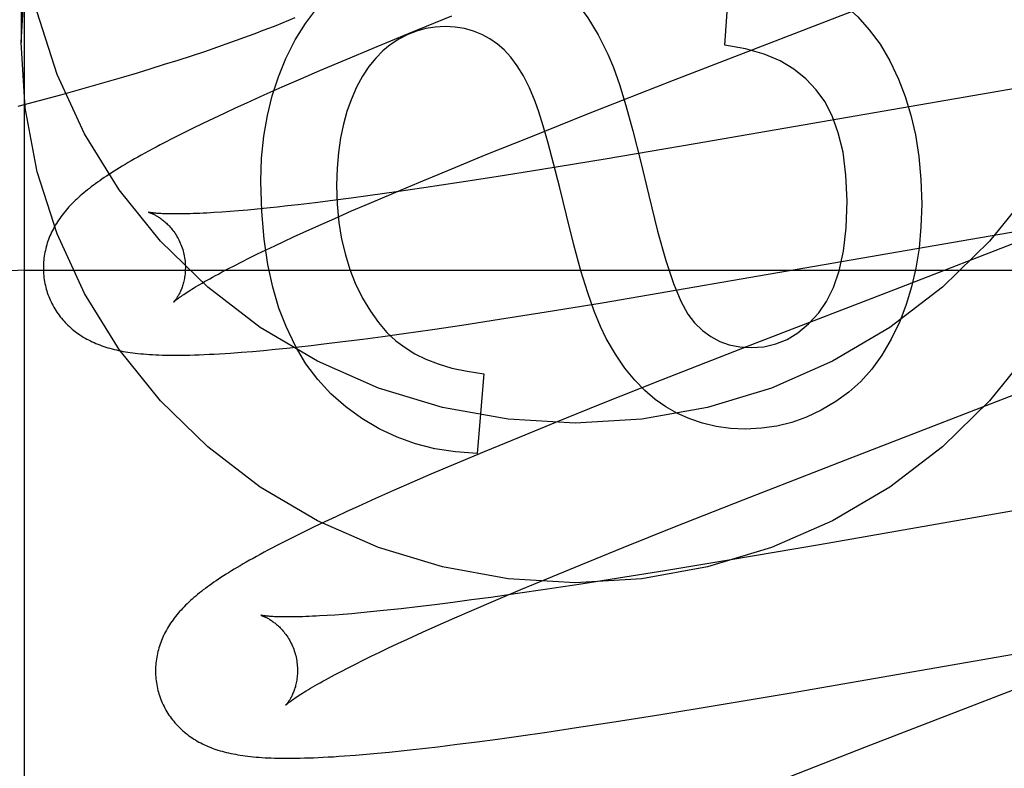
# Model space of a CAD drawing. Header units: inches. Extents: x 0 to 278, y 0 to 180.
# Tile 33 of 76: x 95.877 to 96.016, y 91.778 to 91.884. Entities that reach past the tile are written whole.
import ezdxf

# ---------------------------------------------------------------- set-up
doc = ezdxf.new("R2010")
doc.units = ezdxf.units.IN
doc.header["$LTSCALE"] = 15.310625
doc.header["$MEASUREMENT"] = 0
doc.linetypes.add('HIDDEN', pattern=[0.2, 0.1, -0.1])
doc.layers.add('DEFAULT_2', color=8, linetype='HIDDEN')

msp = doc.modelspace()

# ---------------------------------------------------------------- linework, layer by layer
at = {"layer": 'DEFAULT_2', "color": 8, "linetype": 'HIDDEN'}
for p, q in [((95.87814, 88.59938), (95.87814, 94.09988)), ((95.87764, 91.90313), (95.87764, 91.88064)), ((95.97671, 91.88024), (95.97757, 91.89165)), ((95.9695, 91.8753), (96.00395, 91.88865)), ((95.93826, 91.88433), (95.93213, 91.88183)), ((95.93213, 91.88183), (95.92719, 91.87979)), ((95.90351, 91.87938), (95.90536, 91.88002)), ((95.90536, 91.88002), (95.9072, 91.88066)), ((95.89976, 91.87815), (95.90164, 91.87876)), ((95.90164, 91.87876), (95.90351, 91.87938)), ((95.92719, 91.87979), (95.92337, 91.87819)), ((95.89595, 91.87695), (95.89786, 91.87755)), ((95.89786, 91.87755), (95.89976, 91.87815)), ((95.92337, 91.87819), (95.91967, 91.87662)), ((95.89014, 91.87522), (95.89209, 91.87579)), ((95.89209, 91.87579), (95.89403, 91.87637)), ((95.89403, 91.87637), (95.89595, 91.87695)), ((95.91967, 91.87662), (95.91698, 91.87545)), ((96.02893, 91.87613), (95.97256, 91.86635)), ((95.88621, 91.8741), (95.88818, 91.87465)), ((95.88818, 91.87465), (95.89014, 91.87522)), ((95.91437, 91.87431), (95.91183, 91.87319)), ((95.91698, 91.87545), (95.91437, 91.87431)), ((95.95754, 91.8706), (95.9695, 91.8753)), ((95.88024, 91.87246), (95.88324, 91.87327)), ((95.88324, 91.87327), (95.88621, 91.8741)), ((95.91183, 91.87319), (95.90938, 91.87208)), ((95.87722, 91.87167), (95.88024, 91.87246)), ((95.90938, 91.87208), (95.90779, 91.87135)), ((95.90624, 91.87063), (95.90472, 91.86992)), ((95.90779, 91.87135), (95.90624, 91.87063)), ((95.94917, 91.86726), (95.95754, 91.8706)), ((95.90323, 91.8692), (95.90177, 91.86849)), ((95.90472, 91.86992), (95.90323, 91.8692)), ((95.90037, 91.8678), (95.89905, 91.86714)), ((95.90177, 91.86849), (95.90037, 91.8678)), ((95.89905, 91.86714), (95.89781, 91.8665)), ((95.94313, 91.86482), (95.94917, 91.86726)), ((95.97256, 91.86635), (95.95989, 91.8642)), ((95.93828, 91.86284), (95.94313, 91.86482)), ((95.95989, 91.8642), (95.95097, 91.86273)), ((95.93363, 91.86091), (95.93828, 91.86284)), ((95.95097, 91.86273), (95.94452, 91.86169)), ((95.93007, 91.85941), (95.93363, 91.86091)), ((95.93933, 91.86089), (95.93433, 91.86013)), ((95.94452, 91.86169), (95.93933, 91.86089)), ((95.92679, 91.85905), (95.92412, 91.85869)), ((95.92665, 91.85795), (95.93007, 91.85941)), ((95.93049, 91.85957), (95.92679, 91.85905)), ((95.93433, 91.86013), (95.93049, 91.85957)), ((95.91668, 91.85776), (95.91515, 91.85759)), ((95.91906, 91.85805), (95.91668, 91.85776)), ((95.92154, 91.85836), (95.91906, 91.85805)), ((95.92412, 91.85869), (95.92154, 91.85836)), ((95.92419, 91.85688), (95.92665, 91.85795)), ((95.90591, 91.85673), (95.90482, 91.85665)), ((95.90707, 91.85681), (95.90591, 91.85673)), ((95.90828, 91.85691), (95.90707, 91.85681)), ((95.90955, 91.85702), (95.90828, 91.85691)), ((95.91087, 91.85714), (95.90955, 91.85702)), ((95.91225, 91.85728), (95.91087, 91.85714)), ((95.91368, 91.85743), (95.91225, 91.85728)), ((95.91515, 91.85759), (95.91368, 91.85743)), ((95.92182, 91.85584), (95.92419, 91.85688)), ((95.91955, 91.85483), (95.92182, 91.85584)), ((95.95945, 91.84395), (96.03084, 91.85627)), ((95.916, 91.85322), (95.91738, 91.85385)), ((95.91738, 91.85385), (95.91955, 91.85483)), ((95.91337, 91.85199), (95.91466, 91.8526)), ((95.91466, 91.8526), (95.916, 91.85322)), ((95.90982, 91.85027), (95.91095, 91.85083)), ((95.91095, 91.85083), (95.91214, 91.8514)), ((95.91214, 91.8514), (95.91337, 91.85199)), ((95.90773, 91.84921), (95.90875, 91.84973)), ((95.90875, 91.84973), (95.90982, 91.85027)), ((95.87814, 91.84856), (96.37814, 91.84856)), ((95.90586, 91.84824), (95.90676, 91.84871)), ((95.90676, 91.84871), (95.90773, 91.84921)), ((95.95156, 91.84266), (95.95945, 91.84395)), ((95.94499, 91.84162), (95.95156, 91.84266)), ((95.93968, 91.84081), (95.94499, 91.84162)), ((95.93153, 91.83962), (95.93555, 91.84019)), ((95.93555, 91.84019), (95.93968, 91.84081)), ((95.92025, 91.83814), (95.92296, 91.83847)), ((95.92296, 91.83847), (95.92574, 91.83883)), ((95.92574, 91.83883), (95.9286, 91.83921)), ((95.9286, 91.83921), (95.93153, 91.83962)), ((95.90867, 91.83697), (95.91022, 91.8371)), ((95.91022, 91.8371), (95.9118, 91.83724)), ((95.9118, 91.83724), (95.91341, 91.83739)), ((95.91341, 91.83739), (95.91507, 91.83756)), ((95.91507, 91.83756), (95.91676, 91.83774)), ((95.91676, 91.83774), (95.91849, 91.83794)), ((95.91849, 91.83794), (95.92025, 91.83814)), ((95.9811, 91.83824), (95.96778, 91.83302)), ((96.015, 91.83002), (96.03434, 91.83755)), ((95.94282, 91.83395), (95.94184, 91.82271)), ((95.96778, 91.83302), (95.95915, 91.82959)), ((95.99375, 91.8218), (96.015, 91.83002)), ((95.95915, 91.82959), (95.95287, 91.82706)), ((95.95287, 91.82706), (95.94778, 91.82498)), ((95.94778, 91.82498), (95.94286, 91.82295)), ((95.94286, 91.82295), (95.93905, 91.82135)), ((95.97933, 91.81617), (95.99375, 91.8218)), ((95.93905, 91.82135), (95.93536, 91.81978)), ((95.93536, 91.81978), (95.93267, 91.81862)), ((95.93006, 91.81748), (95.92753, 91.81635)), ((95.93267, 91.81862), (95.93006, 91.81748)), ((95.92753, 91.81635), (95.92509, 91.81525)), ((95.96966, 91.81235), (95.97933, 91.81617)), ((96.03215, 91.81719), (95.99007, 91.80985)), ((95.92509, 91.81525), (95.92351, 91.81453)), ((95.92195, 91.8138), (95.92043, 91.81309)), ((95.92351, 91.81453), (95.92195, 91.8138)), ((95.91893, 91.81237), (95.91748, 91.81167)), ((95.92043, 91.81309), (95.91893, 91.81237)), ((95.96242, 91.80945), (95.96966, 91.81235)), ((95.9161, 91.81098), (95.91479, 91.81032)), ((95.91748, 91.81167), (95.9161, 91.81098)), ((95.91479, 91.81032), (95.91355, 91.80968)), ((95.95646, 91.80703), (95.96242, 91.80945)), ((95.99007, 91.80985), (95.97729, 91.80768)), ((95.95169, 91.80506), (95.95646, 91.80703)), ((95.97729, 91.80768), (95.9683, 91.80618)), ((95.94803, 91.80353), (95.95169, 91.80506)), ((95.96177, 91.80513), (95.95652, 91.80431)), ((95.9683, 91.80618), (95.96177, 91.80513)), ((95.95652, 91.80431), (95.95145, 91.80354)), ((95.94378, 91.80243), (95.94106, 91.80206)), ((95.94754, 91.80296), (95.94378, 91.80243)), ((95.9445, 91.80204), (95.94803, 91.80353)), ((95.95145, 91.80354), (95.94754, 91.80296)), ((95.93114, 91.80082), (95.92965, 91.80066)), ((95.93347, 91.80109), (95.93114, 91.80082)), ((95.9359, 91.80139), (95.93347, 91.80109)), ((95.93843, 91.80171), (95.9359, 91.80139)), ((95.94106, 91.80206), (95.93843, 91.80171)), ((95.94113, 91.80059), (95.9445, 91.80204)), ((95.92183, 91.79994), (95.92072, 91.79987)), ((95.92299, 91.80003), (95.92183, 91.79994)), ((95.92421, 91.80013), (95.92299, 91.80003)), ((95.92549, 91.80024), (95.92421, 91.80013)), ((95.92683, 91.80037), (95.92549, 91.80024)), ((95.92821, 91.80051), (95.92683, 91.80037)), ((95.92965, 91.80066), (95.92821, 91.80051)), ((95.93639, 91.79851), (95.93871, 91.79954)), ((95.93871, 91.79954), (95.94113, 91.80059)), ((95.93416, 91.79751), (95.93639, 91.79851)), ((95.98607, 91.78897), (96.03838, 91.79807)), ((95.93205, 91.79654), (95.93416, 91.79751)), ((95.92815, 91.79471), (95.9294, 91.79531)), ((95.9294, 91.79531), (95.9307, 91.79592)), ((95.9307, 91.79592), (95.93205, 91.79654)), ((95.9258, 91.79357), (95.92695, 91.79413)), ((95.92695, 91.79413), (95.92815, 91.79471)), ((96.03209, 91.79508), (95.99665, 91.78135)), ((95.9227, 91.792), (95.92368, 91.79251)), ((95.92368, 91.79251), (95.92471, 91.79303)), ((95.92471, 91.79303), (95.9258, 91.79357)), ((95.92179, 91.79152), (95.9227, 91.792)), ((95.97564, 91.78722), (95.98607, 91.78897)), ((95.96773, 91.78593), (95.97564, 91.78722)), ((95.96115, 91.78489), (95.96773, 91.78593)), ((95.95583, 91.78407), (95.96115, 91.78489)), ((95.94472, 91.78247), (95.94766, 91.78287)), ((95.94766, 91.78287), (95.95169, 91.78345)), ((95.95169, 91.78345), (95.95583, 91.78407)), ((95.93634, 91.78139), (95.93906, 91.78172)), ((95.93906, 91.78172), (95.94185, 91.78208)), ((95.94185, 91.78208), (95.94472, 91.78247)), ((95.92471, 91.7802), (95.92627, 91.78033)), ((95.92627, 91.78033), (95.92785, 91.78047)), ((95.92785, 91.78047), (95.92948, 91.78063)), ((95.92948, 91.78063), (95.93114, 91.7808)), ((95.93114, 91.7808), (95.93284, 91.78098)), ((95.93284, 91.78098), (95.93458, 91.78118)), ((95.93458, 91.78118), (95.93634, 91.78139)), ((95.99665, 91.78135), (95.98337, 91.77614))]:
    msp.add_line(p, q, dxfattribs=at)
for points in [[(95.87764, 91.88064), (95.87822, 91.88989)], [(95.91491, 91.87838), (95.91623, 91.88098), (95.91767, 91.88331), (95.91924, 91.88536), (95.92094, 91.88717), (95.92279, 91.8888), (95.92479, 91.89022)], [(95.95109, 91.89059), (95.95275, 91.88936), (95.95435, 91.88787), (95.95592, 91.88612), (95.95743, 91.88408), (95.95888, 91.88169), (95.96026, 91.87898)], [(95.99174, 91.88721), (95.99366, 91.88582), (95.99544, 91.88422), (95.99707, 91.88242), (95.99858, 91.88038), (95.99995, 91.87805), (96.0012, 91.87545)], [(96.03137, 91.88491), (96.02857, 91.87613), (96.02471, 91.86774), (96.01983, 91.85988), (96.01402, 91.85263), (96.00736, 91.84614), (95.99995, 91.84046), (95.99189, 91.83571), (95.9833, 91.83193), (95.97431, 91.8292), (95.96504, 91.82753), (95.95564, 91.82699), (95.94624, 91.82753), (95.93698, 91.8292), (95.92798, 91.83193), (95.9194, 91.83571), (95.91133, 91.84046), (95.90392, 91.84614), (95.89726, 91.85263), (95.89145, 91.85988), (95.88658, 91.86774), (95.88272, 91.87613), (95.87991, 91.88491)], [(95.9072, 91.88066), (95.90812, 91.88099), (95.90903, 91.88132), (95.90994, 91.88166), (95.91085, 91.882), (95.91175, 91.88234), (95.91265, 91.88269), (95.91355, 91.88304), (95.91444, 91.8834), (95.91533, 91.88376), (95.91622, 91.88413)], [(95.93736, 91.88288), (95.93596, 91.8828), (95.93462, 91.88259), (95.93334, 91.88224), (95.93209, 91.88175), (95.93085, 91.8811), (95.92962, 91.8803)], [(95.94471, 91.8804), (95.94363, 91.88115), (95.9425, 91.88177), (95.94133, 91.88224), (95.94009, 91.88259), (95.93876, 91.8828), (95.93736, 91.88288)], [(96.01983, 91.83738), (96.01402, 91.83014), (96.00736, 91.82364), (95.99995, 91.81797), (95.99189, 91.81322), (95.9833, 91.80944), (95.97431, 91.80671), (95.96504, 91.80504), (95.95564, 91.80449), (95.94624, 91.80504), (95.93698, 91.80671), (95.92798, 91.80944), (95.9194, 91.81322), (95.91133, 91.81797), (95.90392, 91.82364), (95.89726, 91.83014), (95.89145, 91.83738), (95.88658, 91.84525), (95.88272, 91.85364), (95.87991, 91.86242), (95.87822, 91.8714), (95.87764, 91.88064)], [(95.92962, 91.8803), (95.92858, 91.87945), (95.92758, 91.87843), (95.92662, 91.87726), (95.92572, 91.8759), (95.92489, 91.87433), (95.92411, 91.87256)], [(95.95004, 91.87231), (95.94922, 91.87423), (95.94837, 91.87592), (95.94748, 91.87735), (95.94658, 91.87857), (95.94565, 91.87959), (95.94471, 91.8804)], [(95.98958, 91.87396), (95.98813, 91.87552), (95.98643, 91.87688), (95.9845, 91.87805), (95.98227, 91.879), (95.97966, 91.87973), (95.97671, 91.88024)], [(95.96026, 91.87898), (95.96105, 91.87712), (95.96189, 91.8747), (95.96281, 91.87175), (95.9638, 91.86819), (95.96487, 91.86395), (95.96603, 91.85906)], [(95.91139, 91.86108), (95.9115, 91.86432), (95.91181, 91.86741), (95.91232, 91.87034), (95.91301, 91.87313), (95.91387, 91.87581), (95.91491, 91.87838)], [(96.0012, 91.87545), (96.00214, 91.87302), (96.00292, 91.8704), (96.00357, 91.8676), (96.00405, 91.86457), (96.00434, 91.86132), (96.00446, 91.85783)], [(95.99396, 91.85832), (95.99379, 91.86195), (95.99338, 91.86516), (95.99271, 91.86791), (95.99183, 91.87027), (95.99079, 91.87229), (95.98958, 91.87396)], [(95.92411, 91.87256), (95.92352, 91.87089), (95.92302, 91.8691), (95.92262, 91.86717), (95.92232, 91.86511), (95.92214, 91.8629), (95.92207, 91.86053)], [(95.95442, 91.85629), (95.95348, 91.86016), (95.95262, 91.86355), (95.95185, 91.86646), (95.95116, 91.86889), (95.95056, 91.87084), (95.95004, 91.87231)], [(95.89781, 91.8665), (95.89722, 91.86619), (95.89665, 91.86589), (95.8961, 91.86559), (95.89557, 91.86531), (95.89505, 91.86502), (95.89456, 91.86475), (95.89408, 91.86448), (95.89361, 91.86421), (95.89316, 91.86395), (95.89272, 91.8637), (95.8923, 91.86345), (95.89189, 91.86321), (95.8915, 91.86296), (95.89111, 91.86273), (95.89074, 91.86249), (95.89038, 91.86226), (95.89003, 91.86203), (95.88969, 91.86181), (95.88935, 91.86159), (95.88903, 91.86136), (95.88872, 91.86115), (95.88841, 91.86093), (95.88811, 91.86071), (95.88782, 91.8605), (95.88753, 91.86028), (95.88726, 91.86007), (95.88699, 91.85986), (95.88672, 91.85964), (95.88646, 91.85943), (95.88621, 91.85921)], [(95.91495, 91.84058), (95.91394, 91.8432), (95.91309, 91.84613), (95.91238, 91.84935), (95.91185, 91.8529), (95.91152, 91.85681), (95.91139, 91.86108)], [(95.92207, 91.86053), (95.92216, 91.85782), (95.92239, 91.85528), (95.92278, 91.85292), (95.9233, 91.85071), (95.92394, 91.84864), (95.9247, 91.84671)], [(95.88621, 91.85921), (95.88596, 91.859), (95.88572, 91.85878), (95.88549, 91.85856), (95.88526, 91.85835), (95.88503, 91.85813), (95.88481, 91.85791), (95.8846, 91.85768), (95.88439, 91.85746), (95.88418, 91.85723), (95.88399, 91.857), (95.88379, 91.85677), (95.88361, 91.85654), (95.88343, 91.85631), (95.88325, 91.85608), (95.88308, 91.85584), (95.88292, 91.8556), (95.88276, 91.85536), (95.88261, 91.85512), (95.88246, 91.85487), (95.88232, 91.85463), (95.88219, 91.85438), (95.88206, 91.85413), (95.88194, 91.85388), (95.88182, 91.85363), (95.88171, 91.85338), (95.88161, 91.85313), (95.88151, 91.85287), (95.88142, 91.85262), (95.88134, 91.85237), (95.88126, 91.85211), (95.88119, 91.85185), (95.88112, 91.85159), (95.88106, 91.85132), (95.881, 91.85106), (95.88095, 91.85079), (95.88091, 91.85052), (95.88087, 91.85025), (95.88084, 91.84997), (95.88082, 91.8497), (95.8808, 91.84942), (95.88079, 91.84915), (95.88078, 91.84887), (95.88079, 91.84859), (95.8808, 91.84831), (95.88081, 91.84804), (95.88084, 91.84776), (95.88087, 91.84748), (95.88091, 91.8472), (95.88095, 91.84693), (95.881, 91.84665), (95.88106, 91.84638), (95.88113, 91.84611), (95.88119, 91.84587)], [(95.96603, 91.85906), (95.96726, 91.85406), (95.96843, 91.84991), (95.96952, 91.84667), (95.97056, 91.84419), (95.97154, 91.84232), (95.97246, 91.84112)], [(95.98997, 91.84254), (95.99107, 91.84412), (95.99202, 91.84609), (95.99282, 91.84843), (95.99343, 91.85122), (95.9938, 91.85452), (95.99396, 91.85832)], [(96.00446, 91.85783), (96.00435, 91.85465), (96.00408, 91.85165), (96.00363, 91.84884), (96.00302, 91.84619), (96.00227, 91.84368), (96.00137, 91.84132)], [(95.89562, 91.8567), (95.8956, 91.8567), (95.8956, 91.8567), (95.8956, 91.8567), (95.89562, 91.8567), (95.89564, 91.85669), (95.89567, 91.85668), (95.89571, 91.85667), (95.89575, 91.85665), (95.8958, 91.85664), (95.89586, 91.85662), (95.89592, 91.85659), (95.89599, 91.85656), (95.89606, 91.85653), (95.89614, 91.8565), (95.89622, 91.85646), (95.8963, 91.85642), (95.89639, 91.85638), (95.89649, 91.85633), (95.89658, 91.85628), (95.89668, 91.85622), (95.89679, 91.85616), (95.8969, 91.8561), (95.89701, 91.85603), (95.89712, 91.85595), (95.89723, 91.85587), (95.89735, 91.85579), (95.89747, 91.8557), (95.89759, 91.8556), (95.89772, 91.8555), (95.89785, 91.8554), (95.89797, 91.85528), (95.8981, 91.85516), (95.89823, 91.85504), (95.89836, 91.85491), (95.89849, 91.85477), (95.89863, 91.85462), (95.89876, 91.85447), (95.89889, 91.85431), (95.89902, 91.85415), (95.89914, 91.85397), (95.89927, 91.85379), (95.89939, 91.85361), (95.89952, 91.85341), (95.89963, 91.85321), (95.89975, 91.85301), (95.89986, 91.8528), (95.89996, 91.85258), (95.90006, 91.85236), (95.90015, 91.85214), (95.90024, 91.85191), (95.90032, 91.85167), (95.9004, 91.85144), (95.90046, 91.85123)], [(95.90482, 91.85665), (95.90378, 91.85659), (95.90328, 91.85657), (95.9028, 91.85655), (95.90234, 91.85653), (95.90189, 91.85651), (95.90146, 91.85649), (95.90104, 91.85648), (95.90064, 91.85647), (95.90025, 91.85647), (95.89988, 91.85646), (95.89952, 91.85646), (95.89918, 91.85646), (95.89887, 91.85647), (95.89856, 91.85647), (95.89828, 91.85648), (95.89801, 91.85648), (95.89777, 91.85649), (95.89754, 91.8565), (95.89732, 91.85651), (95.89712, 91.85653), (95.89694, 91.85654), (95.89677, 91.85655), (95.89661, 91.85657), (95.89647, 91.85658), (95.89634, 91.85659), (95.89622, 91.8566), (95.89611, 91.85662), (95.89602, 91.85663), (95.89593, 91.85664), (95.89585, 91.85665), (95.89579, 91.85666), (95.89573, 91.85667), (95.89569, 91.85668), (95.89565, 91.85669), (95.89562, 91.85669), (95.89562, 91.8567)], [(95.96004, 91.8389), (95.95921, 91.84061), (95.95834, 91.84278), (95.95743, 91.84537), (95.95647, 91.84847), (95.95547, 91.85211), (95.95442, 91.85629)], [(96.01874, 91.85282), (96.00131, 91.84607), (95.9811, 91.83824)], [(95.90046, 91.85123), (95.90052, 91.85102), (95.90057, 91.85078), (95.90062, 91.85054), (95.90067, 91.85029), (95.9007, 91.85005), (95.90073, 91.84981), (95.90075, 91.84957), (95.90077, 91.84934), (95.90078, 91.8491), (95.90078, 91.84887), (95.90077, 91.84864), (95.90076, 91.84842), (95.90075, 91.8482), (95.90073, 91.84799), (95.9007, 91.84778), (95.90067, 91.84757), (95.90064, 91.84738), (95.9006, 91.84718), (95.90056, 91.847), (95.90052, 91.84682), (95.90047, 91.84664), (95.90042, 91.84647), (95.90037, 91.84631), (95.90032, 91.84616), (95.90026, 91.84601), (95.90021, 91.84586), (95.90015, 91.84572), (95.90009, 91.84559), (95.90003, 91.84546), (95.89998, 91.84534), (95.89992, 91.84522), (95.89986, 91.84511), (95.8998, 91.84501), (95.89974, 91.84491), (95.89969, 91.84481), (95.89963, 91.84472), (95.89958, 91.84464), (95.89953, 91.84456), (95.89948, 91.84448), (95.89943, 91.84441), (95.89938, 91.84435), (95.89934, 91.84429), (95.8993, 91.84424), (95.89926, 91.8442), (95.89922, 91.84415), (95.89919, 91.84412), (95.89917, 91.84409), (95.89915, 91.84407), (95.89913, 91.84405), (95.89912, 91.84404), (95.89912, 91.84403)], [(95.89912, 91.84403), (95.89912, 91.84404), (95.89914, 91.84406), (95.89916, 91.84408), (95.89919, 91.8441), (95.89923, 91.84414), (95.89928, 91.84418), (95.89934, 91.84423), (95.89941, 91.84429), (95.89949, 91.84435), (95.89958, 91.84442), (95.89968, 91.8445), (95.89979, 91.84458), (95.89992, 91.84468), (95.90006, 91.84478), (95.90021, 91.84488), (95.90038, 91.845), (95.90056, 91.84512), (95.90075, 91.84525), (95.90096, 91.84539), (95.90118, 91.84553), (95.90142, 91.84569), (95.90167, 91.84584), (95.90194, 91.84601), (95.90222, 91.84618), (95.90251, 91.84636), (95.90283, 91.84654), (95.90315, 91.84673), (95.90349, 91.84693), (95.90385, 91.84713), (95.90422, 91.84734), (95.90461, 91.84756), (95.90501, 91.84778), (95.90543, 91.848), (95.90586, 91.84824)], [(95.9247, 91.84671), (95.92573, 91.8446), (95.92682, 91.84274), (95.92796, 91.84115), (95.92916, 91.83978), (95.93041, 91.8386), (95.93171, 91.83763)], [(95.88119, 91.84587), (95.88126, 91.84565), (95.88134, 91.84538), (95.88143, 91.84512), (95.88153, 91.84485), (95.88163, 91.84459), (95.88174, 91.84434), (95.88186, 91.84409), (95.88198, 91.84384), (95.88211, 91.84359), (95.88224, 91.84335), (95.88238, 91.84311), (95.88253, 91.84287), (95.88268, 91.84264), (95.88284, 91.84242), (95.883, 91.84219), (95.88316, 91.84198), (95.88333, 91.84176), (95.88351, 91.84155), (95.88369, 91.84135), (95.88387, 91.84115), (95.88406, 91.84096), (95.88425, 91.84077), (95.88445, 91.84058), (95.88465, 91.8404), (95.88485, 91.84023), (95.88506, 91.84006), (95.88527, 91.83989), (95.88549, 91.83973), (95.88571, 91.83957), (95.88594, 91.83942), (95.88617, 91.83927), (95.88641, 91.83912), (95.88665, 91.83898), (95.8869, 91.83884), (95.88715, 91.8387), (95.8874, 91.83857), (95.88766, 91.83845), (95.88792, 91.83833), (95.88819, 91.83821), (95.88846, 91.8381), (95.88873, 91.838), (95.88901, 91.83789), (95.88929, 91.8378), (95.88957, 91.8377), (95.88986, 91.83761), (95.89016, 91.83753), (95.89045, 91.83745), (95.89076, 91.83737), (95.89106, 91.8373), (95.89138, 91.83723), (95.89169, 91.83716), (95.89202, 91.8371), (95.89235, 91.83704), (95.89268, 91.83699), (95.89302, 91.83694), (95.89337, 91.83689), (95.89373, 91.83684), (95.8941, 91.8368), (95.89449, 91.83676), (95.89488, 91.83673), (95.89529, 91.83669), (95.89571, 91.83666), (95.89615, 91.83664), (95.8966, 91.83661), (95.89706, 91.83659), (95.89754, 91.83658), (95.89804, 91.83657), (95.89855, 91.83656), (95.89908, 91.83655), (95.89963, 91.83655), (95.90019, 91.83656), (95.90079, 91.83657), (95.9014, 91.83658), (95.90204, 91.8366), (95.90271, 91.83662), (95.9034, 91.83665), (95.90412, 91.83668), (95.90485, 91.83672), (95.9056, 91.83676), (95.90636, 91.83681), (95.90713, 91.83686), (95.90867, 91.83697)], [(95.98045, 91.83763), (95.98224, 91.83776), (95.98393, 91.83815), (95.98551, 91.83879), (95.98703, 91.83971), (95.98852, 91.84097), (95.98997, 91.84254)], [(95.97246, 91.84112), (95.97358, 91.84004), (95.97477, 91.83917), (95.97601, 91.8385), (95.97735, 91.83803), (95.97884, 91.83774), (95.98045, 91.83763)], [(96.00137, 91.84132), (96.00017, 91.8388), (95.99886, 91.83654), (95.99742, 91.83459), (95.99587, 91.83287), (95.99418, 91.83134), (95.99236, 91.83002)], [(95.92563, 91.82762), (95.92335, 91.82928), (95.92127, 91.83113), (95.91942, 91.83313), (95.91776, 91.83535), (95.91627, 91.83784), (95.91495, 91.84058)], [(95.96842, 91.82928), (95.96693, 91.83031), (95.96548, 91.83156), (95.96405, 91.83302), (95.96266, 91.83472), (95.96132, 91.83668), (95.96004, 91.8389)], [(95.93171, 91.83763), (95.93309, 91.83677), (95.93464, 91.83601), (95.93638, 91.83533), (95.93831, 91.83475), (95.94046, 91.83429), (95.94282, 91.83395)], [(95.99236, 91.83002), (95.99031, 91.82881), (95.98824, 91.82783), (95.98617, 91.82709), (95.98407, 91.82657), (95.98189, 91.82626), (95.97966, 91.82615)], [(95.97966, 91.82615), (95.97752, 91.82625), (95.97549, 91.82652), (95.9736, 91.82696), (95.97181, 91.82757), (95.97008, 91.82834), (95.96842, 91.82928)], [(95.94184, 91.82271), (95.93881, 91.82292), (95.93592, 91.82337), (95.9332, 91.82406), (95.9306, 91.825), (95.92807, 91.82619), (95.92563, 91.82762)], [(95.91355, 91.80968), (95.91297, 91.80937), (95.9124, 91.80907), (95.91185, 91.80878), (95.91131, 91.80849), (95.9108, 91.80821), (95.9103, 91.80793), (95.90982, 91.80766), (95.90936, 91.8074), (95.90891, 91.80714), (95.90848, 91.80689), (95.90806, 91.80664), (95.90765, 91.80639), (95.90725, 91.80615), (95.90687, 91.80591), (95.9065, 91.80568), (95.90614, 91.80545), (95.90579, 91.80522), (95.90545, 91.805), (95.90512, 91.80478), (95.9048, 91.80456), (95.90448, 91.80434), (95.90418, 91.80412), (95.90388, 91.8039), (95.90359, 91.80369), (95.9033, 91.80348), (95.90303, 91.80326), (95.90276, 91.80305), (95.90249, 91.80283), (95.90224, 91.80262), (95.90198, 91.80241)], [(95.90198, 91.80241), (95.90174, 91.80219), (95.9015, 91.80198), (95.90126, 91.80176), (95.90103, 91.80154), (95.90081, 91.80132), (95.90059, 91.8011), (95.90037, 91.80088), (95.90017, 91.80065), (95.89996, 91.80043), (95.89977, 91.8002), (95.89958, 91.79997), (95.89939, 91.79974), (95.89921, 91.79951), (95.89904, 91.79927), (95.89887, 91.79904), (95.8987, 91.7988), (95.89855, 91.79856), (95.89839, 91.79832), (95.89825, 91.79807), (95.89811, 91.79783), (95.89797, 91.79758), (95.89785, 91.79733), (95.89772, 91.79708), (95.89761, 91.79683), (95.8975, 91.79658), (95.8974, 91.79633), (95.8973, 91.79607), (95.89721, 91.79582), (95.89713, 91.79557), (95.89705, 91.79531), (95.89697, 91.79505), (95.89691, 91.79479), (95.89685, 91.79452), (95.89679, 91.79426), (95.89674, 91.79399), (95.8967, 91.79372), (95.89666, 91.79345), (95.89663, 91.79318), (95.89661, 91.7929), (95.89659, 91.79263), (95.89658, 91.79235), (95.89658, 91.79207), (95.89658, 91.7918), (95.89659, 91.79152), (95.89661, 91.79124), (95.89663, 91.79096), (95.89666, 91.79069), (95.8967, 91.79041), (95.89674, 91.79013), (95.89679, 91.78986), (95.89685, 91.78959), (95.89692, 91.78931), (95.89698, 91.78908)], [(95.91141, 91.79991), (95.9114, 91.79991), (95.91139, 91.79991), (95.91139, 91.79991), (95.9114, 91.79991), (95.91143, 91.7999), (95.91145, 91.79989), (95.91149, 91.79988), (95.91153, 91.79986), (95.91158, 91.79985), (95.91164, 91.79983), (95.9117, 91.7998), (95.91177, 91.79978), (95.91184, 91.79975), (95.91192, 91.79971), (95.912, 91.79968), (95.91208, 91.79964), (95.91217, 91.79959), (95.91227, 91.79955), (95.91236, 91.79949), (95.91246, 91.79944), (95.91257, 91.79938), (95.91268, 91.79931), (95.91279, 91.79924), (95.9129, 91.79917), (95.91301, 91.79909), (95.91313, 91.799), (95.91325, 91.79891), (95.91337, 91.79882), (95.9135, 91.79872), (95.91363, 91.79861), (95.91375, 91.7985), (95.91388, 91.79838), (95.91401, 91.79826), (95.91414, 91.79812), (95.91428, 91.79799), (95.91441, 91.79784), (95.91454, 91.79769), (95.91467, 91.79753), (95.9148, 91.79736), (95.91493, 91.79719), (95.91506, 91.79701), (95.91518, 91.79682), (95.9153, 91.79663), (95.91542, 91.79643), (95.91553, 91.79622), (95.91564, 91.79601), (95.91575, 91.7958), (95.91585, 91.79557), (95.91594, 91.79535), (95.91603, 91.79512), (95.91611, 91.79488), (95.91619, 91.79465), (95.91625, 91.79444)], [(95.92072, 91.79987), (95.91967, 91.79981), (95.91917, 91.79978), (95.91868, 91.79976), (95.91822, 91.79974), (95.91776, 91.79972), (95.91732, 91.79971), (95.9169, 91.79969), (95.9165, 91.79968), (95.91611, 91.79968), (95.91573, 91.79967), (95.91537, 91.79967), (95.91503, 91.79967), (95.91471, 91.79967), (95.9144, 91.79968), (95.91411, 91.79968), (95.91383, 91.79969), (95.91357, 91.7997), (95.91332, 91.79971), (95.9131, 91.79972), (95.91289, 91.79974), (95.91269, 91.79975), (95.91252, 91.79976), (95.91235, 91.79978), (95.91221, 91.79979), (95.91207, 91.79981), (95.91196, 91.79982), (95.91185, 91.79983), (95.91175, 91.79985), (95.91167, 91.79986), (95.9116, 91.79987), (95.91154, 91.79988), (95.91149, 91.79989), (95.91145, 91.7999), (95.91142, 91.7999), (95.91141, 91.79991)], [(95.91625, 91.79444), (95.91631, 91.79423), (95.91636, 91.79399), (95.91641, 91.79374), (95.91646, 91.7935), (95.91649, 91.79326), (95.91652, 91.79302), (95.91654, 91.79278), (95.91656, 91.79254), (95.91657, 91.7923), (95.91657, 91.79207), (95.91656, 91.79184), (95.91655, 91.79162), (95.91654, 91.7914), (95.91652, 91.79118), (95.91649, 91.79098), (95.91646, 91.79077), (95.91643, 91.79057), (95.91639, 91.79038), (95.91635, 91.79019), (95.9163, 91.79001), (95.91626, 91.78984), (95.91621, 91.78967), (95.91616, 91.78951), (95.9161, 91.78935), (95.91605, 91.7892), (95.91599, 91.78906), (95.91593, 91.78892), (95.91588, 91.78878), (95.91582, 91.78866), (95.91576, 91.78854), (95.9157, 91.78842), (95.91564, 91.78831), (95.91559, 91.7882), (95.91553, 91.7881), (95.91547, 91.78801), (95.91542, 91.78792), (95.91536, 91.78783), (95.91531, 91.78776), (95.91526, 91.78768), (95.91521, 91.78761), (95.91516, 91.78755), (95.91512, 91.78749), (95.91508, 91.78744), (95.91504, 91.7874), (95.91501, 91.78736), (95.91498, 91.78732), (95.91496, 91.78729), (95.91494, 91.78727), (95.91492, 91.78726), (95.91491, 91.78725), (95.91491, 91.78724)], [(95.91491, 91.78724), (95.91492, 91.78725), (95.91493, 91.78727), (95.91496, 91.78729), (95.91499, 91.78732), (95.91503, 91.78736), (95.91508, 91.7874), (95.91514, 91.78745), (95.91522, 91.78751), (95.9153, 91.78757), (95.91539, 91.78765), (95.9155, 91.78773), (95.91561, 91.78781), (95.91574, 91.78791), (95.91588, 91.78801), (95.91604, 91.78812), (95.91621, 91.78824), (95.91639, 91.78836), (95.91659, 91.7885), (95.9168, 91.78864), (95.91703, 91.78878), (95.91727, 91.78894), (95.91753, 91.7891), (95.9178, 91.78926), (95.91809, 91.78944), (95.91839, 91.78962), (95.91871, 91.78981), (95.91904, 91.79), (95.91939, 91.7902), (95.91975, 91.7904), (95.92013, 91.79062), (95.92052, 91.79083), (95.92093, 91.79106), (95.92135, 91.79128), (95.92179, 91.79152)], [(95.89698, 91.78908), (95.89705, 91.78885), (95.89713, 91.78859), (95.89722, 91.78832), (95.89732, 91.78806), (95.89742, 91.7878), (95.89753, 91.78755), (95.89765, 91.78729), (95.89777, 91.78704), (95.8979, 91.7868), (95.89803, 91.78655), (95.89817, 91.78632), (95.89832, 91.78608), (95.89847, 91.78585), (95.89863, 91.78562), (95.89879, 91.7854), (95.89895, 91.78518), (95.89913, 91.78497), (95.8993, 91.78476), (95.89948, 91.78456), (95.89967, 91.78436), (95.89985, 91.78417), (95.90005, 91.78398), (95.90024, 91.78379), (95.90044, 91.78361), (95.90065, 91.78344), (95.90085, 91.78327), (95.90107, 91.7831), (95.90128, 91.78294), (95.9015, 91.78278), (95.90173, 91.78263), (95.90196, 91.78247), (95.9022, 91.78233), (95.90244, 91.78218), (95.90269, 91.78204), (95.90294, 91.78191), (95.9032, 91.78178), (95.90346, 91.78166), (95.90372, 91.78154), (95.90398, 91.78142), (95.90425, 91.78131), (95.90453, 91.7812), (95.9048, 91.7811), (95.90508, 91.781), (95.90537, 91.78091), (95.90566, 91.78082), (95.90595, 91.78074), (95.90625, 91.78066), (95.90655, 91.78058), (95.90686, 91.78051), (95.90717, 91.78044), (95.90749, 91.78037), (95.90782, 91.78031), (95.90815, 91.78025), (95.9085, 91.78019), (95.90885, 91.78014), (95.90921, 91.78009), (95.90958, 91.78005), (95.90995, 91.78), (95.91034, 91.77997), (95.91074, 91.77993), (95.91114, 91.7799), (95.91156, 91.77987), (95.91199, 91.77984), (95.91242, 91.77982), (95.91287, 91.7798), (95.91334, 91.77979), (95.91381, 91.77978), (95.9143, 91.77977), (95.9148, 91.77976), (95.91531, 91.77976), (95.91584, 91.77977), (95.91639, 91.77977), (95.91696, 91.77978), (95.91755, 91.7798), (95.91816, 91.77982), (95.9188, 91.77984), (95.91947, 91.77987), (95.92017, 91.7799), (95.9209, 91.77994), (95.92164, 91.77998), (95.9224, 91.78003), (95.92317, 91.78008), (95.92471, 91.7802)]]:
    msp.add_lwpolyline(points, dxfattribs=at)
for radius in [0.25, 0.14]:
    msp.add_arc((95.87814, 91.70856), radius, 90, 270, dxfattribs=at)

doc.saveas('drawing.dxf')
